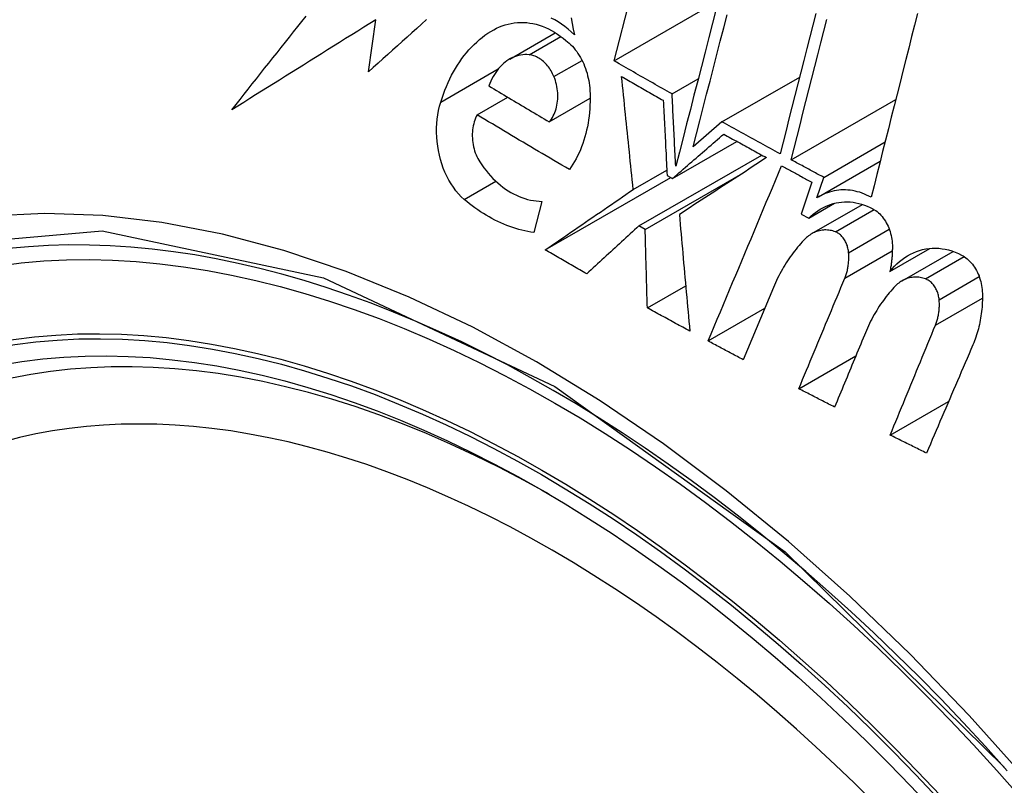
# Model space of a CAD drawing. Header units: inches. Extents: x 20 to 506, y 54 to 236.
# Tile 190 of 245: x 496.448 to 496.675, y 179.693 to 179.87. Entities that reach past the tile are written whole.
import ezdxf

# ---------------------------------------------------------------- set-up
doc = ezdxf.new("R2010")
doc.units = ezdxf.units.IN
doc.header["$MEASUREMENT"] = 0
doc.layers.add('Visible Edges(ANSI)', color=7, linetype='Continuous', lineweight=25)
doc.layers.add('Visible Tangent Edges(ANSI)', color=7, linetype='Continuous', lineweight=25)

msp = doc.modelspace()

# ---------------------------------------------------------------- linework, layer by layer
at = {"layer": 'Visible Edges(ANSI)'}
for p, q in [((496.58548, 179.86018), (496.6019, 179.92382)), ((496.58548, 179.86018), (496.60945, 179.87402)), ((496.52886, 179.85768), (496.53057, 179.86968)), ((496.56139, 179.86062), (496.5719, 179.86669)), ((496.59881, 179.85257), (496.60483, 179.85604)), ((496.61031, 179.84613), (496.62822, 179.85647)), ((496.5539, 179.84776), (496.56093, 179.85182)), ((496.57052, 179.84613), (496.57992, 179.85156)), ((496.62625, 179.83739), (496.65036, 179.8513)), ((496.61031, 179.84613), (496.60367, 179.84037)), ((496.59892, 179.83309), (496.61373, 179.84164)), ((496.63375, 179.83334), (496.6479, 179.84151)), ((496.59118, 179.82213), (496.61949, 179.83848)), ((496.63256, 179.82885), (496.64678, 179.83706)), ((496.56957, 179.8166), (496.59852, 179.83331)), ((496.58987, 179.83056), (496.5976, 179.83503)), ((496.59261, 179.82133), (496.61514, 179.83433)), ((496.59767, 179.83379), (496.59892, 179.83309)), ((496.63219, 179.82862), (496.63375, 179.83334)), ((496.63098, 179.83225), (496.62853, 179.82488)), ((496.56882, 179.8278), (496.56697, 179.82061)), ((496.6303, 179.82393), (496.63624, 179.82736)), ((496.63105, 179.82037), (496.64271, 179.8271)), ((496.62853, 179.82488), (496.6303, 179.82393)), ((496.59261, 179.82133), (496.59118, 179.82213)), ((496.64902, 179.81164), (496.65824, 179.81696)), ((496.6518, 179.80949), (496.66357, 179.81628)), ((496.59311, 179.80325), (496.60195, 179.80835)), ((496.62217, 179.80793), (496.61521, 179.79131)), ((496.60712, 179.79562), (496.62016, 179.80315)), ((496.62802, 179.78462), (496.64115, 179.7922)), ((496.64908, 179.77392), (496.66254, 179.78169))]:
    msp.add_line(p, q, dxfattribs=at)
at = {"layer": 'Visible Edges(ANSI)', "flags": 128}
for points in [[(496.60898, 179.87219), (496.60813, 179.86887), (496.60727, 179.86555), (496.60642, 179.86223), (496.60556, 179.85891), (496.60471, 179.8556), (496.60386, 179.8523), (496.60302, 179.849), (496.60217, 179.84571), (496.60133, 179.84244), (496.60049, 179.83918), (496.59965, 179.83593)], [(496.49738, 179.84892), (496.49832, 179.85011), (496.49926, 179.8513), (496.5002, 179.8525), (496.50114, 179.85369), (496.50208, 179.85489), (496.50303, 179.85608), (496.50398, 179.85728), (496.50492, 179.85848), (496.50587, 179.85968), (496.50683, 179.86088), (496.50778, 179.86208), (496.50873, 179.86328), (496.50969, 179.86448), (496.51064, 179.86568), (496.5116, 179.86688), (496.51255, 179.86808), (496.51351, 179.86928), (496.51447, 179.87048)], [(496.53057, 179.86968), (496.52917, 179.86881), (496.52777, 179.86794), (496.52637, 179.86706), (496.52498, 179.86619), (496.52358, 179.86532), (496.52219, 179.86444), (496.52079, 179.86357), (496.5194, 179.8627), (496.51801, 179.86183), (496.51662, 179.86097), (496.51523, 179.8601), (496.51385, 179.85923), (496.51246, 179.85836), (496.51108, 179.8575), (496.5097, 179.85664), (496.50832, 179.85577), (496.50695, 179.85491), (496.50557, 179.85405), (496.5042, 179.85319), (496.50283, 179.85234), (496.50147, 179.85148), (496.5001, 179.85062), (496.49874, 179.84977), (496.49738, 179.84892)], [(496.54221, 179.8697), (496.54109, 179.86869), (496.53997, 179.86769), (496.53885, 179.86669), (496.53774, 179.86568), (496.53662, 179.86468), (496.53551, 179.86368), (496.5344, 179.86267), (496.53329, 179.86167), (496.53218, 179.86067), (496.53107, 179.85967), (496.52996, 179.85868), (496.52886, 179.85768)], [(496.5763, 179.86621), (496.57558, 179.86688), (496.57485, 179.86752), (496.5741, 179.86811), (496.57334, 179.86866), (496.57256, 179.86917), (496.57177, 179.86964), (496.57096, 179.87006)], [(496.57555, 179.87009), (496.5758, 179.8688), (496.57605, 179.8675), (496.5763, 179.86621)], [(496.60367, 179.84037), (496.60445, 179.84338), (496.60522, 179.8464), (496.606, 179.84943), (496.60678, 179.85248), (496.60757, 179.85552), (496.60835, 179.85858), (496.60914, 179.86164), (496.60993, 179.8647), (496.61071, 179.86777), (496.6115, 179.87083)], [(496.63196, 179.87113), (496.63127, 179.86842), (496.63058, 179.86571), (496.62988, 179.86301), (496.62919, 179.8603), (496.6285, 179.85759), (496.62781, 179.85489), (496.62712, 179.85219), (496.62644, 179.8495), (496.62575, 179.8468), (496.62507, 179.84412), (496.62438, 179.84144), (496.6237, 179.83877)], [(496.62625, 179.83739), (496.62693, 179.84006), (496.62762, 179.84273), (496.6283, 179.84542), (496.62898, 179.84811), (496.62967, 179.8508), (496.63036, 179.8535), (496.63105, 179.8562), (496.63173, 179.85891), (496.63242, 179.86161), (496.63311, 179.86432), (496.63381, 179.86703), (496.6345, 179.86974)], [(496.65535, 179.87108), (496.65468, 179.86843), (496.65401, 179.86578), (496.65334, 179.86313), (496.65267, 179.86048), (496.65201, 179.85782), (496.65134, 179.85517), (496.65067, 179.85251), (496.65, 179.84986), (496.64933, 179.84721), (496.64866, 179.84456), (496.648, 179.84191), (496.64733, 179.83927), (496.64667, 179.83663), (496.64601, 179.83399), (496.64535, 179.83136), (496.64469, 179.82874)], [(496.54551, 179.85068), (496.5458, 179.85161), (496.54612, 179.85253), (496.54646, 179.85343), (496.54682, 179.85431), (496.5472, 179.85518), (496.5476, 179.85603), (496.54801, 179.85686), (496.54845, 179.85767), (496.5489, 179.85846), (496.54938, 179.85923), (496.54987, 179.85997), (496.55038, 179.8607), (496.55091, 179.8614), (496.55145, 179.86208), (496.55201, 179.86273), (496.55259, 179.86336), (496.55318, 179.86396), (496.55379, 179.86453), (496.55441, 179.86508), (496.55504, 179.86559), (496.55569, 179.86608), (496.55636, 179.86654), (496.55703, 179.86697), (496.55772, 179.86737)], [(496.55772, 179.86737), (496.55837, 179.86771), (496.55903, 179.868), (496.55969, 179.86827), (496.56037, 179.86849), (496.56105, 179.86868), (496.56175, 179.86883), (496.56245, 179.86894), (496.56316, 179.86901), (496.56387, 179.86905), (496.56459, 179.86904), (496.56531, 179.869), (496.56603, 179.86891), (496.56674, 179.86879), (496.56746, 179.86862), (496.56818, 179.86842), (496.5689, 179.86817), (496.56961, 179.86789), (496.57031, 179.86757), (496.57101, 179.86721), (496.5717, 179.86682), (496.57237, 179.86638), (496.57304, 179.86591), (496.5737, 179.86541), (496.57434, 179.86487)], [(496.57434, 179.86487), (496.57473, 179.86458), (496.57511, 179.86426), (496.57547, 179.86392), (496.57583, 179.86355), (496.57618, 179.86317), (496.57651, 179.86277), (496.57683, 179.86235), (496.57713, 179.86191), (496.57743, 179.86145), (496.5777, 179.86098), (496.57797, 179.86049), (496.57821, 179.85999), (496.57845, 179.85948), (496.57866, 179.85896), (496.57886, 179.85843), (496.57904, 179.85789), (496.57921, 179.85734), (496.57935, 179.85678), (496.57948, 179.85622), (496.5796, 179.85566), (496.57969, 179.85509), (496.57977, 179.85451), (496.57983, 179.85394), (496.57987, 179.85337)], [(496.56585, 179.86161), (496.56536, 179.86164), (496.56487, 179.86164), (496.56439, 179.8616), (496.56391, 179.86154), (496.56343, 179.86144), (496.56296, 179.86131), (496.5625, 179.86115), (496.56205, 179.86096), (496.5616, 179.86074), (496.56117, 179.86049), (496.56075, 179.86021), (496.56034, 179.8599), (496.55994, 179.85957), (496.55956, 179.85921), (496.55919, 179.85883), (496.55884, 179.85842), (496.5585, 179.85799), (496.55818, 179.85754), (496.55787, 179.85707), (496.55758, 179.85658), (496.55731, 179.85607), (496.55706, 179.85554), (496.55682, 179.85499), (496.5566, 179.85443)], [(496.57159, 179.85655), (496.57144, 179.8569), (496.57128, 179.85724), (496.5711, 179.85757), (496.57092, 179.85789), (496.57073, 179.8582), (496.57053, 179.8585), (496.57032, 179.8588), (496.5701, 179.85907), (496.56987, 179.85934), (496.56964, 179.8596), (496.5694, 179.85984), (496.56915, 179.86007), (496.5689, 179.86028), (496.56864, 179.86048), (496.56837, 179.86067), (496.56811, 179.86084), (496.56783, 179.86099), (496.56755, 179.86113), (496.56727, 179.86125), (496.56699, 179.86136), (496.56671, 179.86144), (496.56642, 179.86152), (496.56614, 179.86157), (496.56585, 179.86161)], [(496.59881, 179.85257), (496.59825, 179.85288), (496.59769, 179.8532), (496.59714, 179.85351), (496.59658, 179.85383), (496.59602, 179.85415), (496.59546, 179.85446), (496.59491, 179.85478), (496.59435, 179.8551), (496.59379, 179.85541), (496.59324, 179.85573), (496.59268, 179.85605), (496.59213, 179.85636), (496.59157, 179.85668), (496.59102, 179.857), (496.59046, 179.85731), (496.58991, 179.85763), (496.58935, 179.85795), (496.5888, 179.85827), (496.58825, 179.85859), (496.58769, 179.8589), (496.58714, 179.85922), (496.58659, 179.85954), (496.58603, 179.85986), (496.58548, 179.86018)], [(496.57052, 179.84613), (496.57077, 179.84644), (496.571, 179.84677), (496.57122, 179.84712), (496.57143, 179.84749), (496.57161, 179.84787), (496.57178, 179.84827), (496.57193, 179.84869), (496.57207, 179.84911), (496.57218, 179.84955), (496.57228, 179.84999), (496.57235, 179.85045), (496.57241, 179.85092), (496.57245, 179.85139), (496.57247, 179.85186), (496.57247, 179.85234), (496.57245, 179.85282), (496.57242, 179.8533), (496.57236, 179.85378), (496.57228, 179.85426), (496.57218, 179.85473), (496.57206, 179.8552), (496.57192, 179.85566), (496.57177, 179.85611), (496.57159, 179.85655)], [(496.58987, 179.83056), (496.58975, 179.83165), (496.58964, 179.83273), (496.58953, 179.83382), (496.58942, 179.8349), (496.5893, 179.83599), (496.58919, 179.83708), (496.58908, 179.83816), (496.58897, 179.83925), (496.58885, 179.84034), (496.58874, 179.84142), (496.58863, 179.84251), (496.58852, 179.84359), (496.58841, 179.84468), (496.58829, 179.84577), (496.58818, 179.84685), (496.58807, 179.84794), (496.58796, 179.84902), (496.58785, 179.8501), (496.58774, 179.85118), (496.58763, 179.85226), (496.58752, 179.85334), (496.58741, 179.85442), (496.5873, 179.8555), (496.58719, 179.85658)], [(496.58719, 179.85658), (496.58759, 179.85635), (496.58799, 179.85612), (496.58839, 179.85589), (496.58879, 179.85566), (496.58919, 179.85543), (496.58959, 179.8552), (496.58998, 179.85497), (496.59038, 179.85474), (496.59078, 179.85452), (496.59118, 179.85429), (496.59158, 179.85406), (496.59198, 179.85383), (496.59238, 179.8536), (496.59278, 179.85337), (496.59318, 179.85315), (496.59358, 179.85292), (496.59399, 179.85269), (496.59439, 179.85246), (496.59479, 179.85223), (496.59519, 179.85201), (496.59559, 179.85178), (496.59599, 179.85155), (496.59639, 179.85132), (496.59679, 179.8511)], [(496.5566, 179.85443), (496.55718, 179.85408), (496.55776, 179.85373), (496.55833, 179.85339), (496.55891, 179.85304), (496.55949, 179.85269), (496.56007, 179.85234), (496.56064, 179.852), (496.56122, 179.85165), (496.5618, 179.8513), (496.56238, 179.85096), (496.56296, 179.85061), (496.56354, 179.85027), (496.56412, 179.84992), (496.5647, 179.84958), (496.56528, 179.84923), (496.56586, 179.84889), (496.56644, 179.84854), (496.56702, 179.8482), (496.56761, 179.84785), (496.56819, 179.84751), (496.56877, 179.84717), (496.56935, 179.84682), (496.56994, 179.84648), (496.57052, 179.84613)], [(496.57987, 179.85337), (496.5799, 179.85251), (496.57992, 179.85166), (496.57992, 179.85081), (496.57989, 179.84996), (496.57984, 179.84912), (496.57977, 179.84828), (496.57968, 179.84745), (496.57957, 179.84663), (496.57944, 179.84582), (496.57929, 179.84501), (496.57912, 179.84421), (496.57893, 179.84343), (496.57872, 179.84265), (496.57849, 179.84189), (496.57824, 179.84114), (496.57797, 179.84041), (496.57768, 179.83969), (496.57738, 179.83899), (496.57705, 179.8383), (496.57671, 179.83763), (496.57635, 179.83698), (496.57597, 179.83635), (496.57558, 179.83573), (496.57517, 179.83514)], [(496.59965, 179.83593), (496.59962, 179.83662), (496.59958, 179.83731), (496.59955, 179.83801), (496.59951, 179.8387), (496.59947, 179.8394), (496.59944, 179.84009), (496.5994, 179.84078), (496.59937, 179.84148), (496.59933, 179.84217), (496.5993, 179.84287), (496.59926, 179.84356), (496.59923, 179.84425), (496.59919, 179.84495), (496.59916, 179.84564), (496.59912, 179.84633), (496.59909, 179.84703), (496.59905, 179.84772), (496.59902, 179.84841), (496.59898, 179.84911), (496.59895, 179.8498), (496.59891, 179.85049), (496.59888, 179.85118), (496.59884, 179.85187), (496.59881, 179.85257)], [(496.5509, 179.82827), (496.55023, 179.82888), (496.5496, 179.82955), (496.54899, 179.83027), (496.54841, 179.83104), (496.54787, 179.83185), (496.54737, 179.83271), (496.5469, 179.8336), (496.54648, 179.83452), (496.54609, 179.83548), (496.54575, 179.83646), (496.54545, 179.83746), (496.54519, 179.83847), (496.54497, 179.8395), (496.5448, 179.84054), (496.54468, 179.84158), (496.54459, 179.84263), (496.54456, 179.84368), (496.54456, 179.84472), (496.54461, 179.84575), (496.54471, 179.84677), (496.54484, 179.84778), (496.54502, 179.84877), (496.54524, 179.84973), (496.54551, 179.85068)], [(496.59679, 179.8511), (496.59683, 179.85038), (496.59687, 179.84966), (496.5969, 179.84894), (496.59694, 179.84822), (496.59697, 179.8475), (496.59701, 179.84678), (496.59704, 179.84606), (496.59708, 179.84534), (496.59712, 179.84461), (496.59715, 179.84389), (496.59719, 179.84317), (496.59723, 179.84245), (496.59726, 179.84173), (496.5973, 179.84101), (496.59733, 179.84028), (496.59737, 179.83956), (496.59741, 179.83884), (496.59744, 179.83812), (496.59748, 179.8374), (496.59752, 179.83668), (496.59756, 179.83595), (496.59759, 179.83523), (496.59763, 179.83451), (496.59767, 179.83379)], [(496.5539, 179.84776), (496.5537, 179.84738), (496.55353, 179.84698), (496.55337, 179.84656), (496.55323, 179.84613), (496.55311, 179.84569), (496.553, 179.84524), (496.55292, 179.84477), (496.55285, 179.8443), (496.55281, 179.84382), (496.55278, 179.84334), (496.55278, 179.84285), (496.55279, 179.84237), (496.55283, 179.84187), (496.55288, 179.84138), (496.55296, 179.8409), (496.55305, 179.84041), (496.55317, 179.83993), (496.5533, 179.83946), (496.55345, 179.839), (496.55363, 179.83855), (496.55382, 179.83811), (496.55403, 179.83769), (496.55426, 179.83728), (496.5545, 179.83688)], [(496.57517, 179.83514), (496.57427, 179.83566), (496.57338, 179.83618), (496.57248, 179.8367), (496.57159, 179.83723), (496.5707, 179.83775), (496.5698, 179.83827), (496.56891, 179.8388), (496.56802, 179.83932), (496.56713, 179.83984), (496.56625, 179.84037), (496.56536, 179.84089), (496.56447, 179.84142), (496.56359, 179.84195), (496.5627, 179.84247), (496.56182, 179.843), (496.56093, 179.84353), (496.56005, 179.84406), (496.55917, 179.84459), (496.55829, 179.84511), (496.55741, 179.84564), (496.55653, 179.84617), (496.55565, 179.8467), (496.55477, 179.84723), (496.5539, 179.84776)], [(496.6237, 179.83877), (496.62314, 179.83907), (496.62258, 179.83938), (496.62202, 179.83968), (496.62146, 179.83999), (496.6209, 179.8403), (496.62034, 179.8406), (496.61979, 179.84091), (496.61923, 179.84121), (496.61867, 179.84152), (496.61811, 179.84182), (496.61755, 179.84213), (496.61699, 179.84244), (496.61643, 179.84274), (496.61588, 179.84305), (496.61532, 179.84336), (496.61476, 179.84367), (496.6142, 179.84397), (496.61365, 179.84428), (496.61309, 179.84459), (496.61253, 179.8449), (496.61198, 179.8452), (496.61142, 179.84551), (496.61086, 179.84582), (496.61031, 179.84613)], [(496.59892, 179.83309), (496.59941, 179.83351), (496.59991, 179.83394), (496.6004, 179.83437), (496.60089, 179.83479), (496.60138, 179.83522), (496.60188, 179.83565), (496.60237, 179.83608), (496.60286, 179.8365), (496.60335, 179.83693), (496.60385, 179.83736), (496.60434, 179.83779), (496.60483, 179.83821), (496.60532, 179.83864), (496.60581, 179.83907), (496.60631, 179.83949), (496.6068, 179.83992), (496.60729, 179.84034), (496.60778, 179.84077), (496.60827, 179.84119), (496.60876, 179.84162), (496.60924, 179.84204), (496.60973, 179.84246), (496.61022, 179.84289), (496.61071, 179.84331)], [(496.61071, 179.84331), (496.61112, 179.84308), (496.61153, 179.84285), (496.61194, 179.84263), (496.61235, 179.8424), (496.61276, 179.84217), (496.61317, 179.84195), (496.61358, 179.84172), (496.61399, 179.84149), (496.6144, 179.84127), (496.61481, 179.84104), (496.61522, 179.84082), (496.61563, 179.84059), (496.61605, 179.84036), (496.61646, 179.84014), (496.61687, 179.83991), (496.61728, 179.83969), (496.61769, 179.83946), (496.6181, 179.83923), (496.61852, 179.83901), (496.61893, 179.83878), (496.61934, 179.83856), (496.61975, 179.83833), (496.62016, 179.83811), (496.62058, 179.83788)], [(496.62058, 179.83788), (496.61976, 179.83735), (496.61894, 179.83681), (496.61811, 179.83628), (496.61729, 179.83574), (496.61646, 179.83519), (496.61562, 179.83465), (496.61479, 179.83411), (496.61396, 179.83356), (496.61312, 179.83302), (496.61228, 179.83247), (496.61144, 179.83192), (496.6106, 179.83137), (496.60976, 179.83082), (496.60891, 179.83027), (496.60807, 179.82972), (496.60723, 179.82917), (496.60638, 179.82862), (496.60554, 179.82807), (496.6047, 179.82752), (496.60385, 179.82697), (496.60301, 179.82642), (496.60217, 179.82587), (496.60133, 179.82532), (496.60049, 179.82478)], [(496.5545, 179.83688), (496.55497, 179.8362), (496.55545, 179.83554), (496.55595, 179.83489), (496.55646, 179.83428), (496.55699, 179.83368), (496.55753, 179.83311), (496.55809, 179.83256), (496.55866, 179.83205), (496.55924, 179.83155), (496.55983, 179.83109), (496.56043, 179.83065), (496.56104, 179.83025), (496.56166, 179.82987), (496.56229, 179.82952), (496.56293, 179.82921), (496.56357, 179.82892), (496.56422, 179.82867), (496.56487, 179.82845), (496.56553, 179.82826), (496.56619, 179.8281), (496.56684, 179.82798), (496.5675, 179.82789), (496.56816, 179.82783), (496.56882, 179.8278)], [(496.60712, 179.79562), (496.60782, 179.79729), (496.60853, 179.79897), (496.60923, 179.80065), (496.60994, 179.80234), (496.61064, 179.80402), (496.61135, 179.8057), (496.61206, 179.80739), (496.61276, 179.80907), (496.61347, 179.81076), (496.61418, 179.81244), (496.61488, 179.81413), (496.61559, 179.81582), (496.6163, 179.8175), (496.617, 179.81919), (496.61771, 179.82087), (496.61842, 179.82256), (496.61912, 179.82424), (496.61983, 179.82592), (496.62053, 179.8276), (496.62124, 179.82928), (496.62194, 179.83096), (496.62265, 179.83264), (496.62335, 179.83432), (496.62405, 179.83599)], [(496.62405, 179.83599), (496.62434, 179.83584), (496.62463, 179.83568), (496.62492, 179.83552), (496.62521, 179.83537), (496.62549, 179.83521), (496.62578, 179.83506), (496.62607, 179.8349), (496.62636, 179.83474), (496.62665, 179.83459), (496.62694, 179.83443), (496.62722, 179.83428), (496.62751, 179.83412), (496.6278, 179.83396), (496.62809, 179.83381), (496.62838, 179.83365), (496.62867, 179.8335), (496.62896, 179.83334), (496.62924, 179.83319), (496.62953, 179.83303), (496.62982, 179.83288), (496.63011, 179.83272), (496.6304, 179.83256), (496.63069, 179.83241), (496.63098, 179.83225)], [(496.63375, 179.83334), (496.63344, 179.83351), (496.63313, 179.83368), (496.63281, 179.83385), (496.6325, 179.83402), (496.63219, 179.83418), (496.63187, 179.83435), (496.63156, 179.83452), (496.63125, 179.83469), (496.63094, 179.83486), (496.63062, 179.83503), (496.63031, 179.83519), (496.63, 179.83536), (496.62969, 179.83553), (496.62937, 179.8357), (496.62906, 179.83587), (496.62875, 179.83604), (496.62844, 179.8362), (496.62813, 179.83637), (496.62781, 179.83654), (496.6275, 179.83671), (496.62719, 179.83688), (496.62688, 179.83705), (496.62657, 179.83722), (496.62625, 179.83739)], [(496.56957, 179.8166), (496.57042, 179.81718), (496.57126, 179.81776), (496.57211, 179.81834), (496.57295, 179.81893), (496.5738, 179.81951), (496.57465, 179.82009), (496.57549, 179.82068), (496.57634, 179.82126), (496.57719, 179.82184), (496.57804, 179.82243), (496.57889, 179.82301), (496.57973, 179.82359), (496.58058, 179.82418), (496.58143, 179.82476), (496.58228, 179.82534), (496.58313, 179.82593), (496.58397, 179.82651), (496.58482, 179.82709), (496.58566, 179.82767), (496.58651, 179.82825), (496.58735, 179.82883), (496.58819, 179.82941), (496.58903, 179.82999), (496.58987, 179.83056)], [(496.64469, 179.82874), (496.64417, 179.82902), (496.64365, 179.82927), (496.64312, 179.8295), (496.64258, 179.82971), (496.64204, 179.82989), (496.6415, 179.83004), (496.64097, 179.83017), (496.64042, 179.83028), (496.63988, 179.83036), (496.63935, 179.83041), (496.63881, 179.83044), (496.63827, 179.83045), (496.63773, 179.83043), (496.6372, 179.83038), (496.63667, 179.83031), (496.63615, 179.83022), (496.63563, 179.8301), (496.63512, 179.82996), (496.63461, 179.82979), (496.63411, 179.8296), (496.63362, 179.82939), (496.63313, 179.82916), (496.63265, 179.8289), (496.63219, 179.82862)], [(496.56697, 179.82061), (496.56627, 179.82072), (496.56557, 179.82085), (496.56487, 179.821), (496.56417, 179.82116), (496.56347, 179.82135), (496.56277, 179.82155), (496.56208, 179.82177), (496.56139, 179.82201), (496.5607, 179.82227), (496.56002, 179.82255), (496.55934, 179.82285), (496.55866, 179.82316), (496.55798, 179.82349), (496.55731, 179.82384), (496.55665, 179.82421), (496.55599, 179.82459), (496.55533, 179.82499), (496.55468, 179.82541), (496.55403, 179.82585), (496.55339, 179.8263), (496.55276, 179.82677), (496.55213, 179.82725), (496.55151, 179.82776), (496.5509, 179.82827)], [(496.6303, 179.82393), (496.63081, 179.82441), (496.63132, 179.82485), (496.63186, 179.82527), (496.63241, 179.82565), (496.63297, 179.82601), (496.63355, 179.82633), (496.63414, 179.82662), (496.63474, 179.82688), (496.63535, 179.8271), (496.63597, 179.82729), (496.6366, 179.82744), (496.63724, 179.82756), (496.63789, 179.82764), (496.63854, 179.82768), (496.63919, 179.82769), (496.63985, 179.82766), (496.64051, 179.82759), (496.64117, 179.82749), (496.64183, 179.82734), (496.64249, 179.82716), (496.64314, 179.82695), (496.64379, 179.8267), (496.64443, 179.82641), (496.64507, 179.82608)], [(496.60049, 179.82478), (496.60059, 179.82366), (496.60069, 179.82255), (496.60078, 179.82143), (496.60088, 179.82031), (496.60098, 179.81919), (496.60108, 179.81808), (496.60118, 179.81696), (496.60128, 179.81583), (496.60138, 179.81471), (496.60148, 179.81359), (496.60158, 179.81247), (496.60168, 179.81135), (496.60178, 179.81022), (496.60188, 179.8091), (496.60199, 179.80798), (496.60209, 179.80686), (496.60219, 179.80573), (496.60229, 179.80461), (496.60239, 179.80349), (496.6025, 179.80237), (496.6026, 179.80124), (496.6027, 179.80012), (496.60281, 179.799), (496.60291, 179.79788)], [(496.64507, 179.82608), (496.6454, 179.82589), (496.64573, 179.82568), (496.64604, 179.82544), (496.64635, 179.82518), (496.64665, 179.8249), (496.64693, 179.82461), (496.64721, 179.82429), (496.64747, 179.82396), (496.64772, 179.82361), (496.64796, 179.82325), (496.64818, 179.82287), (496.64839, 179.82248), (496.64858, 179.82208), (496.64875, 179.82167), (496.64891, 179.82125), (496.64906, 179.82082), (496.64918, 179.82039), (496.64929, 179.81995), (496.64938, 179.8195), (496.64946, 179.81906), (496.64951, 179.81861), (496.64955, 179.81817), (496.64957, 179.81772), (496.64958, 179.81727)], [(496.59118, 179.82213), (496.59068, 179.82168), (496.59018, 179.82122), (496.58968, 179.82076), (496.58918, 179.82031), (496.58868, 179.81985), (496.58818, 179.81939), (496.58768, 179.81893), (496.58717, 179.81847), (496.58667, 179.81801), (496.58617, 179.81755), (496.58567, 179.81709), (496.58516, 179.81663), (496.58466, 179.81617), (496.58416, 179.8157), (496.58365, 179.81524), (496.58315, 179.81478), (496.58265, 179.81432), (496.58214, 179.81386), (496.58164, 179.8134), (496.58114, 179.81294), (496.58064, 179.81248), (496.58013, 179.81202), (496.57963, 179.81156), (496.57913, 179.81109)], [(496.59311, 179.80325), (496.59309, 179.804), (496.59307, 179.80475), (496.59305, 179.80551), (496.59302, 179.80626), (496.593, 179.80702), (496.59298, 179.80777), (496.59296, 179.80852), (496.59294, 179.80928), (496.59292, 179.81003), (496.5929, 179.81079), (496.59288, 179.81154), (496.59286, 179.8123), (496.59284, 179.81305), (496.59281, 179.8138), (496.59279, 179.81456), (496.59277, 179.81531), (496.59275, 179.81607), (496.59273, 179.81682), (496.59271, 179.81757), (496.59269, 179.81832), (496.59267, 179.81908), (496.59265, 179.81983), (496.59263, 179.82058), (496.59261, 179.82133)], [(496.63644, 179.82078), (496.63613, 179.82089), (496.63582, 179.82098), (496.63551, 179.82106), (496.63521, 179.82112), (496.6349, 179.82116), (496.63459, 179.82119), (496.63428, 179.82121), (496.63397, 179.82121), (496.63367, 179.82119), (496.63336, 179.82116), (496.63306, 179.82111), (496.63277, 179.82105), (496.63247, 179.82097), (496.63218, 179.82088), (496.63189, 179.82078), (496.63161, 179.82066), (496.63133, 179.82052), (496.63106, 179.82037), (496.6308, 179.82021), (496.63054, 179.82004), (496.63028, 179.81985), (496.63003, 179.81965), (496.62979, 179.81944), (496.62956, 179.81921)], [(496.6395, 179.81595), (496.63947, 179.81621), (496.63944, 179.81648), (496.63939, 179.81674), (496.63934, 179.817), (496.63927, 179.81726), (496.6392, 179.81752), (496.63911, 179.81777), (496.63902, 179.81801), (496.63891, 179.81826), (496.6388, 179.81849), (496.63867, 179.81872), (496.63854, 179.81894), (496.6384, 179.81915), (496.63825, 179.81936), (496.6381, 179.81955), (496.63794, 179.81974), (496.63777, 179.81991), (496.63759, 179.82007), (496.63741, 179.82022), (496.63722, 179.82036), (496.63703, 179.82049), (496.63683, 179.8206), (496.63664, 179.8207), (496.63644, 179.82078)], [(496.62956, 179.81921), (496.62918, 179.81883), (496.62881, 179.81844), (496.62844, 179.81804), (496.62808, 179.81763), (496.62773, 179.81721), (496.62738, 179.81679), (496.62704, 179.81636), (496.6267, 179.81592), (496.62637, 179.81547), (496.62604, 179.81502), (496.62572, 179.81455), (496.62541, 179.81409), (496.62511, 179.81361), (496.62481, 179.81313), (496.62451, 179.81264), (496.62423, 179.81214), (496.62395, 179.81164), (496.62367, 179.81113), (496.6234, 179.81061), (496.62314, 179.81009), (496.62289, 179.80956), (496.62264, 179.80902), (496.6224, 179.80848), (496.62217, 179.80793)], [(496.57913, 179.81109), (496.57873, 179.81132), (496.57833, 179.81155), (496.57793, 179.81178), (496.57753, 179.81201), (496.57713, 179.81224), (496.57673, 179.81247), (496.57633, 179.8127), (496.57593, 179.81292), (496.57553, 179.81315), (496.57513, 179.81338), (496.57474, 179.81361), (496.57434, 179.81384), (496.57394, 179.81407), (496.57354, 179.8143), (496.57314, 179.81453), (496.57275, 179.81476), (496.57235, 179.81499), (496.57195, 179.81522), (496.57156, 179.81545), (496.57116, 179.81568), (496.57076, 179.81591), (496.57037, 179.81614), (496.56997, 179.81637), (496.56957, 179.8166)], [(496.63862, 179.81007), (496.6387, 179.81029), (496.63879, 179.81051), (496.63887, 179.81074), (496.63894, 179.81096), (496.63901, 179.81119), (496.63908, 179.81143), (496.63914, 179.81166), (496.6392, 179.8119), (496.63925, 179.81214), (496.6393, 179.81239), (496.63935, 179.81263), (496.63939, 179.81288), (496.63942, 179.81313), (496.63945, 179.81338), (496.63948, 179.81363), (496.6395, 179.81388), (496.63952, 179.81414), (496.63953, 179.8144), (496.63954, 179.81465), (496.63954, 179.81491), (496.63954, 179.81517), (496.63953, 179.81543), (496.63952, 179.81569), (496.6395, 179.81595)], [(496.64958, 179.81727), (496.64958, 179.81703), (496.64957, 179.81679), (496.64956, 179.81655), (496.64956, 179.81631), (496.64955, 179.81608), (496.64953, 179.81584), (496.64952, 179.8156), (496.6495, 179.81536), (496.64949, 179.81513), (496.64947, 179.81489), (496.64945, 179.81465), (496.64943, 179.81442), (496.6494, 179.81418), (496.64938, 179.81395), (496.64935, 179.81372), (496.64932, 179.81348), (496.64929, 179.81325), (496.64926, 179.81302), (496.64922, 179.81279), (496.64918, 179.81256), (496.64915, 179.81233), (496.64911, 179.8121), (496.64907, 179.81187), (496.64902, 179.81164)], [(496.64902, 179.81164), (496.64954, 179.81227), (496.65008, 179.81286), (496.65064, 179.81342), (496.65122, 179.81394), (496.65183, 179.81442), (496.65246, 179.81487), (496.6531, 179.81528), (496.65376, 179.81564), (496.65444, 179.81597), (496.65513, 179.81625), (496.65583, 179.81649), (496.65655, 179.81669), (496.65728, 179.81684), (496.65802, 179.81694), (496.65876, 179.817), (496.65951, 179.81701), (496.66027, 179.81698), (496.66103, 179.8169), (496.66178, 179.81677), (496.66254, 179.8166), (496.66329, 179.81637), (496.66404, 179.81611), (496.66478, 179.81579), (496.66552, 179.81543)], [(496.66552, 179.81543), (496.66586, 179.81524), (496.66619, 179.81503), (496.66652, 179.8148), (496.66684, 179.81454), (496.66715, 179.81426), (496.66744, 179.81397), (496.66773, 179.81365), (496.66801, 179.81332), (496.66827, 179.81297), (496.66852, 179.81261), (496.66875, 179.81223), (496.66897, 179.81184), (496.66917, 179.81144), (496.66936, 179.81103), (496.66954, 179.81061), (496.66969, 179.81018), (496.66983, 179.80974), (496.66995, 179.8093), (496.67006, 179.80885), (496.67015, 179.8084), (496.67022, 179.80795), (496.67027, 179.8075), (496.6703, 179.80704), (496.67032, 179.80659)], [(496.62802, 179.78462), (496.62846, 179.78567), (496.6289, 179.78673), (496.62934, 179.78779), (496.62978, 179.78886), (496.63022, 179.78992), (496.63066, 179.79098), (496.63111, 179.79204), (496.63155, 179.7931), (496.63199, 179.79416), (496.63243, 179.79522), (496.63287, 179.79629), (496.63332, 179.79735), (496.63376, 179.79841), (496.6342, 179.79947), (496.63464, 179.80053), (496.63508, 179.80159), (496.63553, 179.80265), (496.63597, 179.80371), (496.63641, 179.80478), (496.63685, 179.80583), (496.63729, 179.80689), (496.63773, 179.80795), (496.63817, 179.80901), (496.63862, 179.81007)], [(496.6503, 179.80833), (496.64994, 179.80794), (496.64957, 179.80754), (496.64921, 179.80714), (496.64886, 179.80672), (496.64851, 179.8063), (496.64817, 179.80587), (496.64784, 179.80544), (496.64751, 179.80499), (496.64719, 179.80454), (496.64687, 179.80408), (496.64656, 179.80362), (496.64626, 179.80314), (496.64596, 179.80266), (496.64567, 179.80218), (496.64539, 179.80169), (496.64511, 179.80119), (496.64484, 179.80068), (496.64457, 179.80017), (496.64431, 179.79965), (496.64406, 179.79913), (496.64382, 179.7986), (496.64358, 179.79806), (496.64335, 179.79752), (496.64313, 179.79697)], [(496.65722, 179.80993), (496.65691, 179.81003), (496.6566, 179.81012), (496.65629, 179.8102), (496.65598, 179.81026), (496.65567, 179.8103), (496.65536, 179.81033), (496.65505, 179.81034), (496.65474, 179.81034), (496.65443, 179.81032), (496.65412, 179.81029), (496.65382, 179.81024), (496.65352, 179.81018), (496.65323, 179.8101), (496.65293, 179.81), (496.65264, 179.8099), (496.65236, 179.80978), (496.65208, 179.80964), (496.65181, 179.80949), (496.65154, 179.80933), (496.65128, 179.80916), (496.65103, 179.80897), (496.65078, 179.80877), (496.65054, 179.80856), (496.6503, 179.80833)], [(496.66036, 179.80513), (496.66033, 179.8054), (496.66029, 179.80566), (496.66024, 179.80592), (496.66019, 179.80618), (496.66012, 179.80644), (496.66004, 179.8067), (496.65995, 179.80695), (496.65985, 179.80719), (496.65974, 179.80743), (496.65962, 179.80767), (496.6595, 179.80789), (496.65936, 179.80811), (496.65922, 179.80833), (496.65907, 179.80853), (496.65891, 179.80872), (496.65874, 179.8089), (496.65857, 179.80908), (496.65839, 179.80924), (496.65821, 179.80938), (496.65802, 179.80952), (496.65782, 179.80964), (496.65762, 179.80975), (496.65742, 179.80985), (496.65722, 179.80993)], [(496.67032, 179.80659), (496.67033, 179.80606), (496.67032, 179.80553), (496.67031, 179.80501), (496.67029, 179.80448), (496.67026, 179.80396), (496.67023, 179.80344), (496.67018, 179.80293), (496.67013, 179.80241), (496.67006, 179.8019), (496.66999, 179.80139), (496.66991, 179.80089), (496.66982, 179.80039), (496.66973, 179.79989), (496.66962, 179.7994), (496.66951, 179.79891), (496.66939, 179.79842), (496.66926, 179.79794), (496.66912, 179.79747), (496.66897, 179.797), (496.66882, 179.79653), (496.66866, 179.79607), (496.66849, 179.79562), (496.66831, 179.79517), (496.66813, 179.79473)], [(496.65952, 179.79928), (496.65961, 179.7995), (496.65969, 179.79972), (496.65977, 179.79995), (496.65984, 179.80017), (496.65991, 179.8004), (496.65998, 179.80063), (496.66004, 179.80087), (496.66009, 179.80111), (496.66015, 179.80135), (496.66019, 179.80159), (496.66024, 179.80183), (496.66027, 179.80208), (496.66031, 179.80233), (496.66033, 179.80258), (496.66036, 179.80283), (496.66038, 179.80308), (496.66039, 179.80333), (496.6604, 179.80359), (496.66041, 179.80384), (496.66041, 179.8041), (496.6604, 179.80436), (496.66039, 179.80462), (496.66038, 179.80487), (496.66036, 179.80513)], [(496.60291, 179.79788), (496.6025, 179.7981), (496.60209, 179.79833), (496.60168, 179.79855), (496.60127, 179.79877), (496.60086, 179.799), (496.60045, 179.79922), (496.60004, 179.79944), (496.59963, 179.79966), (496.59922, 179.79989), (496.59882, 179.80011), (496.59841, 179.80033), (496.598, 179.80056), (496.59759, 179.80078), (496.59718, 179.801), (496.59677, 179.80123), (496.59637, 179.80145), (496.59596, 179.80168), (496.59555, 179.8019), (496.59514, 179.80212), (496.59474, 179.80235), (496.59433, 179.80257), (496.59392, 179.8028), (496.59352, 179.80302), (496.59311, 179.80325)], [(496.64908, 179.77392), (496.64951, 179.77498), (496.64995, 179.77603), (496.65038, 179.77709), (496.65082, 179.77814), (496.65125, 179.7792), (496.65169, 179.78026), (496.65212, 179.78132), (496.65256, 179.78237), (496.65299, 179.78343), (496.65343, 179.78449), (496.65386, 179.78555), (496.6543, 179.78661), (496.65473, 179.78766), (496.65517, 179.78872), (496.6556, 179.78978), (496.65604, 179.79084), (496.65647, 179.79189), (496.65691, 179.79295), (496.65734, 179.79401), (496.65778, 179.79506), (496.65822, 179.79612), (496.65865, 179.79717), (496.65908, 179.79823), (496.65952, 179.79928)], [(496.64313, 179.79697), (496.64284, 179.79628), (496.64255, 179.79559), (496.64227, 179.7949), (496.64198, 179.79421), (496.6417, 179.79352), (496.64141, 179.79283), (496.64112, 179.79214), (496.64084, 179.79144), (496.64055, 179.79075), (496.64026, 179.79006), (496.63998, 179.78937), (496.63969, 179.78868), (496.6394, 179.78799), (496.63912, 179.7873), (496.63883, 179.78661), (496.63854, 179.78592), (496.63826, 179.78523), (496.63797, 179.78453), (496.63769, 179.78384), (496.6374, 179.78315), (496.63711, 179.78246), (496.63683, 179.78177), (496.63654, 179.78108), (496.63625, 179.78039)], [(496.61521, 179.79131), (496.61487, 179.79148), (496.61453, 179.79166), (496.61419, 179.79184), (496.61386, 179.79202), (496.61352, 179.7922), (496.61318, 179.79238), (496.61284, 179.79256), (496.6125, 179.79274), (496.61217, 179.79292), (496.61183, 179.7931), (496.61149, 179.79328), (496.61115, 179.79346), (496.61082, 179.79364), (496.61048, 179.79382), (496.61014, 179.794), (496.60981, 179.79417), (496.60947, 179.79435), (496.60913, 179.79453), (496.6088, 179.79471), (496.60846, 179.79489), (496.60812, 179.79507), (496.60779, 179.79525), (496.60745, 179.79543), (496.60712, 179.79562)], [(496.66813, 179.79473), (496.66768, 179.79369), (496.66724, 179.79265), (496.66679, 179.79161), (496.66635, 179.79057), (496.6659, 179.78953), (496.66546, 179.78849), (496.66501, 179.78745), (496.66456, 179.78641), (496.66412, 179.78537), (496.66367, 179.78433), (496.66323, 179.78329), (496.66278, 179.78225), (496.66234, 179.78121), (496.66189, 179.78017), (496.66144, 179.77913), (496.661, 179.77808), (496.66055, 179.77704), (496.66011, 179.776), (496.65966, 179.77496), (496.65922, 179.77392), (496.65877, 179.77288), (496.65833, 179.77184), (496.65789, 179.7708), (496.65744, 179.76977)], [(496.63625, 179.78039), (496.63591, 179.78057), (496.63557, 179.78074), (496.63522, 179.78092), (496.63488, 179.78109), (496.63453, 179.78127), (496.63419, 179.78144), (496.63385, 179.78162), (496.6335, 179.78179), (496.63316, 179.78197), (496.63282, 179.78215), (496.63247, 179.78232), (496.63213, 179.7825), (496.63179, 179.78267), (496.63144, 179.78285), (496.6311, 179.78303), (496.63076, 179.7832), (496.63041, 179.78338), (496.63007, 179.78356), (496.62973, 179.78373), (496.62939, 179.78391), (496.62904, 179.78409), (496.6287, 179.78426), (496.62836, 179.78444), (496.62802, 179.78462)], [(496.65744, 179.76977), (496.65709, 179.76994), (496.65674, 179.77011), (496.65639, 179.77028), (496.65605, 179.77046), (496.6557, 179.77063), (496.65535, 179.7708), (496.655, 179.77097), (496.65465, 179.77115), (496.6543, 179.77132), (496.65395, 179.77149), (496.65361, 179.77167), (496.65326, 179.77184), (496.65291, 179.77201), (496.65256, 179.77219), (496.65221, 179.77236), (496.65186, 179.77253), (496.65152, 179.77271), (496.65117, 179.77288), (496.65082, 179.77305), (496.65047, 179.77323), (496.65012, 179.7734), (496.64978, 179.77357), (496.64943, 179.77375), (496.64908, 179.77392)]]:
    msp.add_lwpolyline(points, dxfattribs=at)
at = {"layer": 'Visible Edges(ANSI)'}
for centre, major_axis, start_param, end_param in [((496.67693, 179.00005), (-0.64961, 1.12515), 5.161526, 5.834048), ((496.57219, 179.50212), (0.15748, -0.27276), 2.363977, 7.060801)]:
    msp.add_ellipse(centre, major_axis=major_axis, ratio=0.57735, start_param=start_param, end_param=end_param, dxfattribs=at)
msp.add_ellipse((496.56871, 179.50011), major_axis=(-0.15994, 0.27703), ratio=0.57735, dxfattribs=at)
at = {"layer": 'Visible Tangent Edges(ANSI)'}
for p, q in [((496.56585, 179.86161), (496.57316, 179.86583)), ((496.54551, 179.85068), (496.55876, 179.85833)), ((496.57159, 179.85655), (496.57807, 179.86029)), ((496.5509, 179.82827), (496.55818, 179.83248)), ((496.63644, 179.82078), (496.64535, 179.82592)), ((496.6395, 179.81595), (496.64887, 179.82136)), ((496.63862, 179.81007), (496.64956, 179.81639)), ((496.65722, 179.80993), (496.66613, 179.81507)), ((496.66036, 179.80513), (496.66959, 179.81046)), ((496.65952, 179.79928), (496.67032, 179.80552))]:
    msp.add_line(p, q, dxfattribs=at)
at = {"layer": 'Visible Tangent Edges(ANSI)', "flags": 128}
for points in [[(496.69341, 179.67893), (496.68054, 179.69442), (496.66729, 179.70927), (496.65367, 179.72343), (496.63975, 179.73683), (496.62561, 179.7494), (496.61129, 179.76111), (496.59681, 179.77194), (496.58222, 179.78184), (496.56756, 179.79081), (496.55287, 179.79879), (496.53823, 179.80574), (496.52371, 179.81164), (496.50934, 179.81647), (496.49517, 179.82024), (496.48124, 179.82292), (496.46761, 179.82452), (496.4543, 179.82501), (496.44139, 179.8244), (496.42894, 179.82269), (496.41697, 179.8199), (496.40553, 179.81605)], [(496.31985, 179.66658), (496.32984, 179.7214), (496.35082, 179.76607), (496.38169, 179.79844), (496.42111, 179.81696), (496.46748, 179.82098), (496.51849, 179.81021), (496.57183, 179.78515), (496.62486, 179.747), (496.67535, 179.69737)]]:
    msp.add_lwpolyline(points, dxfattribs=at)
at = {"layer": 'Visible Tangent Edges(ANSI)'}
for centre, major_axis, start_param, end_param in [((496.57119, 179.50155), (-0.17318, 0.29996), 5.05527, 10.652693), ((496.57114, 179.50152), (-0.15059, 0.26083), 4.097754, 6.89782)]:
    msp.add_ellipse(centre, major_axis=major_axis, ratio=0.57735, start_param=start_param, end_param=end_param, dxfattribs=at)
for centre, major_axis in [((496.57179, 179.50189), (0.17111, -0.29637)), ((496.56881, 179.50017), (-0.1627, 0.2818)), ((496.56871, 179.50011), (0.1621, -0.28076))]:
    msp.add_ellipse(centre, major_axis=major_axis, ratio=0.57735, dxfattribs=at)

doc.saveas('drawing.dxf')
